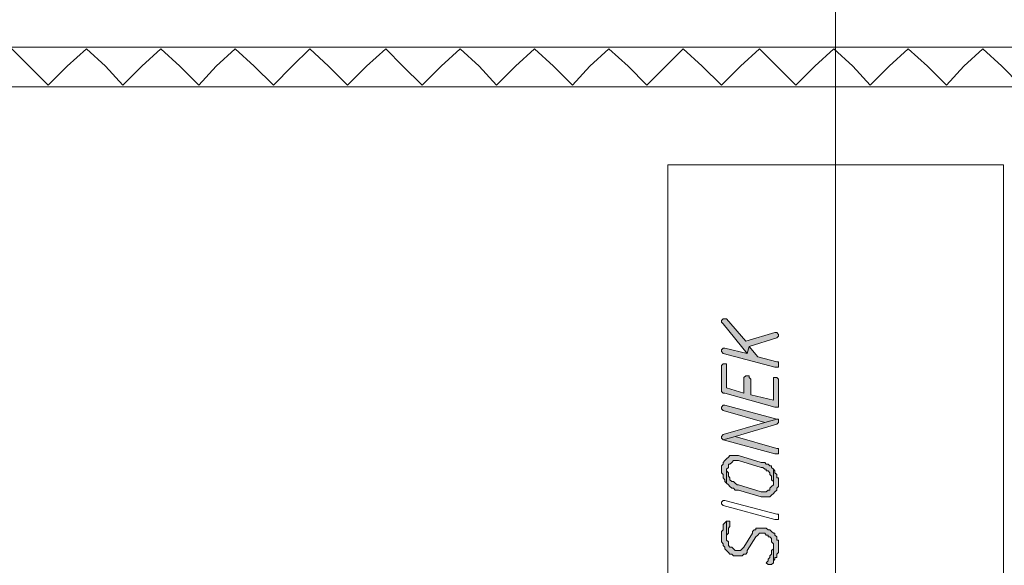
# Model space of a CAD drawing. Header units: inches. Extents: x 1504 to 12593, y -807 to 3183.
# Tile 19 of 256: x 3208 to 3449, y -443 to -310. Entities that reach past the tile are written whole.
import ezdxf

# ---------------------------------------------------------------- set-up
doc = ezdxf.new("R2010")
doc.units = ezdxf.units.IN
doc.header["$MEASUREMENT"] = 0
for name, color, linetype in [('at_Entity', 7, 'Continuous'), ('at_Rect', 7, 'Continuous'), ('at_Solid', 7, 'Continuous')]:
    doc.layers.add(name, color=color, linetype=linetype)

msp = doc.modelspace()

# ---------------------------------------------------------------- hatches: boundary and pattern name
at = {"layer": 'at_Solid', "lineweight": 15}
for points in [[(3379.77, -383.8), (3380.16, -384.22), (3386.07, -391.4), (3386.52, -389.71), (3393.27, -387.6), (3393.66, -387.18), (3393.66, -386.76), (3393.27, -386.33), (3392.82, -386.33), (3385.68, -388.45), (3381, -382.95), (3380.16, -382.95), (3379.77, -383.38)], [(3379.77, -390.98), (3380.16, -391.4), (3392.82, -394.78), (3393.66, -394.78), (3393.66, -393.94), (3393.66, -393.51), (3393.27, -393.51), (3388.64, -392.25), (3386.52, -389.71), (3386.07, -391.4), (3380.61, -390.13), (3380.16, -390.13), (3379.77, -390.56)], [(3379.77, -394.78), (3379.77, -400.27), (3379.77, -400.69), (3380.16, -401.12), (3380.61, -401.12), (3392.82, -404.5), (3393.66, -404.5), (3393.66, -397.74), (3393.27, -397.31), (3392.43, -397.31), (3392.43, -402.81), (3386.91, -401.54), (3386.91, -397.74), (3386.52, -397.31), (3386.52, -396.89), (3385.68, -396.89), (3385.24, -397.31), (3385.24, -401.12), (3381, -399.85), (3381, -393.94), (3380.16, -393.94), (3379.77, -394.36)], [(3379.77, -404.92), (3380.16, -405.34), (3390.31, -408.3), (3393.27, -407.45), (3380.61, -404.07), (3380.16, -404.07), (3379.77, -404.5)], [(3379.77, -412.1), (3380.16, -412.52), (3383.12, -411.68), (3393.27, -408.72), (3393.66, -408.3), (3393.66, -407.87), (3393.66, -407.45), (3393.27, -407.45), (3390.31, -408.3), (3380.16, -411.25), (3379.77, -411.68)], [(3380.16, -412.52), (3392.82, -415.9), (3393.66, -415.9), (3393.66, -415.06), (3393.66, -414.63), (3393.27, -414.63), (3383.12, -411.68)], [(3379.77, -419.7), (3379.77, -420.55), (3380.16, -420.97), (3380.16, -421.81), (3380.61, -422.24), (3380.61, -422.66), (3381, -423.08), (3381, -419.7), (3381.44, -419.28), (3381.44, -418.43), (3381.83, -418.43), (3382.28, -418.01), (3382.73, -417.59), (3383.95, -417.59), (3389.48, -419.28), (3389.87, -419.28), (3390.31, -419.7), (3390.7, -419.7), (3390.7, -420.12), (3391.15, -420.12), (3391.6, -420.55), (3391.6, -420.97), (3391.99, -421.39), (3391.99, -422.24), (3392.43, -422.66), (3392.43, -423.08), (3392.43, -419.7), (3391.99, -419.28), (3391.99, -418.86), (3391.6, -418.86), (3391.15, -418.43), (3390.7, -418.43), (3390.31, -418.01), (3389.48, -418.01), (3383.95, -416.32), (3381.83, -416.32), (3381.44, -416.75), (3381, -417.17), (3380.61, -417.59), (3380.16, -418.01), (3380.16, -418.43), (3379.77, -418.86), (3379.77, -419.28)], [(3381, -423.08), (3381.44, -423.5), (3381.83, -423.93), (3382.28, -424.35), (3382.73, -424.35), (3383.12, -424.77), (3383.95, -424.77), (3389.48, -426.46), (3391.6, -426.46), (3391.99, -426.04), (3392.43, -425.62), (3392.82, -425.19), (3393.27, -424.77), (3393.27, -424.35), (3393.66, -423.93), (3393.66, -423.08), (3393.66, -421.81), (3393.27, -421.81), (3393.27, -420.97), (3392.82, -420.55), (3392.82, -420.12), (3392.43, -419.7), (3392.43, -423.08), (3392.43, -423.5), (3391.99, -423.93), (3391.6, -424.35), (3391.6, -424.77), (3391.15, -424.77), (3390.7, -425.19), (3389.48, -425.19), (3383.95, -423.5), (3383.56, -423.5), (3383.12, -423.08), (3382.73, -422.66), (3382.28, -422.66), (3381.83, -422.24), (3381.83, -421.81), (3381.44, -421.39), (3381.44, -420.55), (3381, -420.12), (3381, -419.7)], [(3379.77, -436.18), (3379.77, -437.44), (3380.16, -437.87), (3380.16, -438.29), (3380.61, -438.71), (3380.61, -439.13), (3381, -439.56), (3381.44, -439.98), (3381.83, -440.4), (3382.28, -440.4), (3382.73, -440.82), (3384.79, -440.82), (3385.24, -440.4), (3385.68, -440.4), (3386.07, -439.98), (3386.07, -439.56), (3388.19, -436.18), (3388.64, -435.75), (3389.03, -435.33), (3390.31, -435.33), (3390.7, -435.75), (3391.15, -435.75), (3391.15, -436.18), (3391.6, -436.18), (3391.99, -436.6), (3391.99, -437.44), (3392.43, -437.87), (3392.43, -442.51), (3392.43, -442.09), (3392.82, -441.67), (3392.82, -441.24), (3393.27, -441.24), (3393.27, -440.4), (3393.66, -439.98), (3393.66, -437.02), (3393.27, -437.02), (3393.27, -436.18), (3392.82, -435.75), (3392.82, -435.33), (3392.43, -435.33), (3391.99, -434.91), (3391.6, -434.49), (3391.15, -434.49), (3390.7, -434.06), (3388.19, -434.06), (3388.19, -434.49), (3387.75, -434.49), (3387.36, -434.91), (3387.36, -435.33), (3385.24, -438.71), (3384.79, -439.13), (3384.4, -439.56), (3383.12, -439.56), (3382.73, -439.13), (3382.28, -438.71), (3381.83, -438.71), (3381.44, -438.29), (3381.44, -437.44), (3381, -437.02), (3381, -432.38), (3380.61, -432.8), (3380.16, -433.22), (3380.16, -434.49), (3379.77, -434.91), (3379.77, -435.75)], [(3381, -432.38), (3381, -436.6), (3381, -435.75), (3381.44, -435.33), (3381.44, -434.06), (3381.83, -433.64), (3381.83, -433.22), (3381.83, -432.38), (3381.44, -432.38)], [(3390.7, -442.51), (3391.15, -442.93), (3391.99, -442.93), (3392.43, -442.51), (3392.43, -438.29), (3392.43, -439.13), (3391.99, -439.56), (3391.99, -440.4), (3391.6, -440.82), (3391.6, -441.24), (3391.15, -441.67), (3391.15, -442.09)]]:
    msp.add_hatch(color=7, dxfattribs=at).paths.add_polyline_path(points)

# ---------------------------------------------------------------- linework, layer by layer
at = {"layer": 'at_Entity', "color": 7, "lineweight": 15}
for p, q in [((3407.61, -591.62), (3407.61, -235.53)), ((3533.07, -316.64), (3032.1, -316.64)), ((3206.55, -317.06), (3210.79, -321.28)), ((3220.05, -321.28), (3224.74, -317.06)), ((3224.74, -317.06), (3229.37, -321.28)), ((3238.24, -321.28), (3242.87, -317.06)), ((3242.87, -317.06), (3247.55, -321.28)), ((3256.42, -321.28), (3261.05, -317.06)), ((3261.05, -317.06), (3265.69, -321.28)), ((3275, -321.28), (3279.24, -317.06)), ((3279.24, -317.06), (3283.87, -321.28)), ((3293.13, -321.28), (3297.82, -317.06)), ((3297.82, -317.06), (3302, -321.28)), ((3311.32, -321.28), (3315.95, -317.06)), ((3315.95, -317.06), (3320.64, -321.28)), ((3329.51, -321.28), (3334.14, -317.06)), ((3334.14, -317.06), (3338.77, -321.28)), ((3347.64, -321.28), (3352.27, -317.06)), ((3352.27, -317.06), (3356.95, -321.28)), ((3366.21, -321.28), (3370.45, -317.06)), ((3370.45, -317.06), (3375.08, -321.28)), ((3384.4, -321.28), (3389.03, -317.06)), ((3389.03, -317.06), (3393.27, -321.28)), ((3402.53, -321.28), (3407.22, -317.06)), ((3407.22, -317.06), (3411.85, -321.28)), ((3420.72, -321.28), (3425.35, -317.06)), ((3425.35, -317.06), (3430.03, -321.28)), ((3438.91, -321.28), (3443.54, -317.06)), ((3443.54, -317.06), (3448.17, -321.28)), ((3215.42, -325.93), (3210.79, -321.28)), ((3220.05, -321.28), (3215.42, -325.93)), ((3233.61, -325.93), (3229.37, -321.28)), ((3238.24, -321.28), (3233.61, -325.93)), ((3252.18, -325.93), (3247.55, -321.28)), ((3256.42, -321.28), (3252.18, -325.93)), ((3270.37, -325.93), (3265.69, -321.28)), ((3275, -321.28), (3270.37, -325.93)), ((3288.5, -325.93), (3283.87, -321.28)), ((3293.13, -321.28), (3288.5, -325.93)), ((3306.69, -325.93), (3302, -321.28)), ((3311.32, -321.28), (3306.69, -325.93)), ((3324.82, -325.93), (3320.64, -321.28)), ((3329.51, -321.28), (3324.82, -325.93)), ((3343.4, -325.93), (3338.77, -321.28)), ((3347.64, -321.28), (3343.4, -325.93)), ((3361.58, -325.93), (3356.95, -321.28)), ((3366.21, -321.28), (3361.58, -325.93)), ((3379.77, -325.93), (3375.08, -321.28)), ((3384.4, -321.28), (3379.77, -325.93)), ((3397.9, -325.93), (3393.27, -321.28)), ((3402.53, -321.28), (3397.9, -325.93)), ((3416.09, -325.93), (3411.85, -321.28)), ((3420.72, -321.28), (3416.09, -325.93)), ((3434.67, -325.93), (3430.03, -321.28)), ((3438.91, -321.28), (3434.67, -325.93)), ((3452.8, -325.93), (3448.17, -321.28)), ((3533.07, -326.35), (2875.4, -326.35)), ((3380.16, -382.95), (3379.77, -383.38)), ((3379.77, -383.38), (3379.77, -383.8)), ((3379.77, -383.8), (3379.77, -383.8)), ((3379.77, -383.8), (3380.16, -384.22)), ((3381, -382.95), (3380.16, -382.95)), ((3380.16, -384.22), (3386.07, -391.4)), ((3385.68, -388.45), (3381, -382.95)), ((3392.82, -386.33), (3385.68, -388.45)), ((3393.27, -386.33), (3392.82, -386.33)), ((3393.66, -386.76), (3393.27, -386.33)), ((3393.66, -387.18), (3393.66, -386.76)), ((3393.66, -386.76), (3393.66, -386.76)), ((3386.52, -389.71), (3393.27, -387.6)), ((3393.27, -387.6), (3393.66, -387.18)), ((3393.27, -387.6), (3393.27, -387.6)), ((3380.16, -390.13), (3379.77, -390.56)), ((3379.77, -390.56), (3379.77, -390.98)), ((3379.77, -390.98), (3379.77, -390.98)), ((3379.77, -390.98), (3380.16, -391.4)), ((3380.61, -390.13), (3380.16, -390.13)), ((3380.16, -391.4), (3380.16, -391.4)), ((3380.16, -391.4), (3392.82, -394.78)), ((3386.07, -391.4), (3380.61, -390.13)), ((3386.07, -391.4), (3386.52, -389.71)), ((3386.52, -389.71), (3386.07, -391.4)), ((3388.64, -392.25), (3386.52, -389.71)), ((3380.16, -393.94), (3379.77, -394.36)), ((3381, -393.94), (3380.16, -393.94)), ((3381, -399.85), (3381, -393.94)), ((3393.27, -393.51), (3388.64, -392.25)), ((3393.66, -393.51), (3393.27, -393.51)), ((3393.66, -393.94), (3393.66, -393.51)), ((3393.66, -394.78), (3393.66, -393.94)), ((3379.77, -394.36), (3379.77, -394.78)), ((3379.77, -394.78), (3379.77, -400.27)), ((3392.82, -394.78), (3393.66, -394.78)), ((3385.68, -396.89), (3385.24, -397.31)), ((3385.24, -397.31), (3385.24, -401.12)), ((3386.52, -396.89), (3385.68, -396.89)), ((3386.52, -397.31), (3386.52, -396.89)), ((3386.91, -397.74), (3386.52, -397.31)), ((3386.91, -401.54), (3386.91, -397.74)), ((3393.27, -397.31), (3392.43, -397.31)), ((3392.43, -397.31), (3392.43, -402.81)), ((3393.66, -397.74), (3393.27, -397.31)), ((3393.66, -404.5), (3393.66, -397.74)), ((3379.77, -400.27), (3379.77, -400.69)), ((3379.77, -400.69), (3380.16, -401.12)), ((3380.16, -401.12), (3380.61, -401.12)), ((3380.61, -401.12), (3392.82, -404.5)), ((3385.24, -401.12), (3381, -399.85)), ((3392.43, -402.81), (3386.91, -401.54)), ((3380.16, -404.07), (3379.77, -404.5)), ((3379.77, -404.5), (3379.77, -404.92)), ((3379.77, -404.92), (3379.77, -404.92)), ((3379.77, -404.92), (3380.16, -405.34)), ((3380.61, -404.07), (3380.16, -404.07)), ((3380.16, -405.34), (3380.16, -405.34)), ((3380.16, -405.34), (3390.31, -408.3)), ((3393.27, -407.45), (3380.61, -404.07)), ((3392.82, -404.5), (3393.66, -404.5)), ((3390.31, -408.3), (3380.16, -411.25)), ((3390.31, -408.3), (3393.27, -407.45)), ((3393.27, -407.45), (3390.31, -408.3)), ((3393.66, -407.45), (3393.27, -407.45)), ((3393.27, -408.72), (3393.66, -408.3)), ((3393.66, -407.87), (3393.66, -407.45)), ((3393.66, -408.3), (3393.66, -407.87)), ((3383.12, -411.68), (3393.27, -408.72)), ((3393.27, -408.72), (3393.27, -408.72)), ((3380.16, -411.25), (3379.77, -411.68)), ((3379.77, -411.68), (3379.77, -412.1)), ((3379.77, -412.1), (3379.77, -412.1)), ((3379.77, -412.1), (3380.16, -412.52)), ((3380.16, -411.25), (3380.16, -411.25)), ((3383.12, -411.68), (3380.16, -412.52)), ((3380.16, -412.52), (3383.12, -411.68)), ((3380.16, -412.52), (3392.82, -415.9)), ((3380.16, -412.52), (3380.16, -412.52)), ((3393.27, -414.63), (3383.12, -411.68)), ((3393.66, -414.63), (3393.27, -414.63)), ((3393.66, -415.06), (3393.66, -414.63)), ((3393.66, -415.9), (3393.66, -415.06)), ((3380.61, -417.59), (3380.16, -418.01)), ((3380.16, -418.01), (3380.16, -418.43)), ((3381, -417.17), (3380.61, -417.59)), ((3380.61, -417.59), (3380.61, -417.59)), ((3381.44, -416.75), (3381, -417.17)), ((3381.83, -416.32), (3381.44, -416.75)), ((3381.44, -416.75), (3381.44, -416.75)), ((3383.95, -416.32), (3381.83, -416.32)), ((3381.83, -418.43), (3382.28, -418.01)), ((3382.28, -418.01), (3382.73, -417.59)), ((3382.28, -418.01), (3382.28, -418.01)), ((3382.73, -417.59), (3383.95, -417.59)), ((3389.48, -418.01), (3383.95, -416.32)), ((3383.95, -417.59), (3389.48, -419.28)), ((3390.31, -418.01), (3389.48, -418.01)), ((3390.7, -418.43), (3390.31, -418.01)), ((3392.82, -415.9), (3393.66, -415.9)), ((3380.16, -418.43), (3379.77, -418.86)), ((3379.77, -418.86), (3379.77, -419.28)), ((3379.77, -419.28), (3379.77, -419.7)), ((3379.77, -419.7), (3379.77, -420.55)), ((3379.77, -420.55), (3380.16, -420.97)), ((3381, -419.7), (3381.44, -419.28)), ((3381, -420.12), (3381, -419.7)), ((3381, -419.7), (3381, -423.08)), ((3381, -423.08), (3381, -419.7)), ((3381, -419.7), (3381, -419.7)), ((3381.44, -420.55), (3381, -420.12)), ((3381.44, -419.28), (3381.44, -418.43)), ((3381.44, -418.43), (3381.83, -418.43)), ((3381.44, -421.39), (3381.44, -420.55)), ((3389.48, -419.28), (3389.87, -419.28)), ((3389.87, -419.28), (3390.31, -419.7)), ((3390.31, -419.7), (3390.7, -419.7)), ((3391.15, -418.43), (3390.7, -418.43)), ((3390.7, -419.7), (3390.7, -420.12)), ((3390.7, -420.12), (3391.15, -420.12)), ((3391.6, -418.86), (3391.15, -418.43)), ((3391.15, -420.12), (3391.6, -420.55)), ((3391.99, -418.86), (3391.6, -418.86)), ((3391.6, -420.55), (3391.6, -420.97)), ((3391.99, -419.28), (3391.99, -418.86)), ((3392.43, -419.7), (3391.99, -419.28)), ((3392.82, -420.12), (3392.43, -419.7)), ((3392.43, -419.7), (3392.43, -423.08)), ((3392.43, -423.08), (3392.43, -419.7)), ((3392.82, -420.55), (3392.82, -420.12)), ((3393.27, -420.97), (3392.82, -420.55)), ((3380.16, -420.97), (3380.16, -421.81)), ((3380.16, -421.81), (3380.61, -422.24)), ((3380.61, -422.24), (3380.61, -422.66)), ((3380.61, -422.66), (3381, -423.08)), ((3381.83, -421.81), (3381.44, -421.39)), ((3381.83, -422.24), (3381.83, -421.81)), ((3382.28, -422.66), (3381.83, -422.24)), ((3382.73, -422.66), (3382.28, -422.66)), ((3383.12, -423.08), (3382.73, -422.66)), ((3391.6, -420.97), (3391.99, -421.39)), ((3391.99, -421.39), (3391.99, -422.24)), ((3391.99, -422.24), (3392.43, -422.66)), ((3392.43, -422.66), (3392.43, -423.08)), ((3393.27, -421.81), (3393.27, -420.97)), ((3393.66, -421.81), (3393.27, -421.81)), ((3393.66, -423.08), (3393.66, -421.81)), ((3381, -423.08), (3381.44, -423.5)), ((3381.44, -423.5), (3381.83, -423.93)), ((3381.83, -423.93), (3381.83, -423.93)), ((3381.83, -423.93), (3382.28, -424.35)), ((3382.28, -424.35), (3382.73, -424.35)), ((3382.73, -424.35), (3383.12, -424.77)), ((3383.56, -423.5), (3383.12, -423.08)), ((3383.12, -423.08), (3383.12, -423.08)), ((3383.12, -424.77), (3383.95, -424.77)), ((3383.95, -423.5), (3383.56, -423.5)), ((3389.48, -425.19), (3383.95, -423.5)), ((3383.95, -424.77), (3389.48, -426.46)), ((3390.7, -425.19), (3389.48, -425.19)), ((3391.15, -424.77), (3390.7, -425.19)), ((3391.6, -424.77), (3391.15, -424.77)), ((3391.99, -423.93), (3391.6, -424.35)), ((3391.6, -424.35), (3391.6, -424.77)), ((3392.43, -423.5), (3391.99, -423.93)), ((3391.99, -423.93), (3391.99, -423.93)), ((3392.43, -423.08), (3392.43, -423.5)), ((3392.43, -425.62), (3392.82, -425.19)), ((3392.82, -425.19), (3393.27, -424.77)), ((3393.27, -424.35), (3393.66, -423.93)), ((3393.27, -424.77), (3393.27, -424.35)), ((3393.66, -423.93), (3393.66, -423.08)), ((3379.77, -427.73), (3380.16, -427.31)), ((3379.77, -428.15), (3379.77, -427.73)), ((3380.16, -427.31), (3380.61, -427.31)), ((3380.61, -427.31), (3393.27, -430.68)), ((3380.61, -427.31), (3380.61, -427.31)), ((3389.48, -426.46), (3391.6, -426.46)), ((3391.6, -426.46), (3391.99, -426.04)), ((3391.99, -426.04), (3392.43, -425.62)), ((3391.99, -426.04), (3391.99, -426.04)), ((3392.43, -425.62), (3392.43, -425.62)), ((3380.16, -428.57), (3379.77, -428.15)), ((3392.82, -431.95), (3380.16, -428.57)), ((3380.16, -428.57), (3380.16, -428.57)), ((3381, -432.38), (3380.61, -432.8)), ((3381, -432.38), (3381, -436.6)), ((3381.44, -432.38), (3381, -432.38)), ((3381, -437.02), (3381, -432.38)), ((3381, -432.38), (3381, -432.38)), ((3381.83, -432.38), (3381.44, -432.38)), ((3381.83, -433.22), (3381.83, -432.38)), ((3393.66, -431.95), (3392.82, -431.95)), ((3393.27, -430.68), (3393.66, -430.68)), ((3393.66, -430.68), (3393.66, -431.11)), ((3393.66, -431.11), (3393.66, -431.95)), ((3380.16, -434.49), (3379.77, -434.91)), ((3379.77, -434.91), (3379.77, -435.75)), ((3380.61, -432.8), (3380.16, -433.22)), ((3380.16, -433.22), (3380.16, -434.49)), ((3380.61, -432.8), (3380.61, -432.8)), ((3381.44, -434.06), (3381.83, -433.64)), ((3381.44, -435.33), (3381.44, -434.06)), ((3381.83, -433.64), (3381.83, -433.22)), ((3387.75, -434.49), (3387.36, -434.91)), ((3387.36, -434.91), (3387.36, -435.33)), ((3388.19, -434.49), (3387.75, -434.49)), ((3390.7, -434.06), (3388.19, -434.06)), ((3388.19, -434.06), (3388.19, -434.49)), ((3391.15, -434.49), (3390.7, -434.06)), ((3391.6, -434.49), (3391.15, -434.49)), ((3391.99, -434.91), (3391.6, -434.49)), ((3392.43, -435.33), (3391.99, -434.91)), ((3391.99, -434.91), (3391.99, -434.91)), ((3379.77, -435.75), (3379.77, -436.18)), ((3379.77, -436.18), (3379.77, -437.44)), ((3379.77, -437.44), (3380.16, -437.87)), ((3381, -435.75), (3381.44, -435.33)), ((3381, -436.6), (3381, -435.75)), ((3381.44, -437.44), (3381, -437.02)), ((3381.44, -438.29), (3381.44, -437.44)), ((3387.36, -435.33), (3385.24, -438.71)), ((3386.07, -439.56), (3388.19, -436.18)), ((3388.19, -436.18), (3388.64, -435.75)), ((3388.64, -435.75), (3389.03, -435.33)), ((3388.64, -435.75), (3388.64, -435.75)), ((3389.03, -435.33), (3390.31, -435.33)), ((3390.31, -435.33), (3390.7, -435.75)), ((3390.7, -435.75), (3391.15, -435.75)), ((3391.15, -435.75), (3391.15, -436.18)), ((3391.15, -436.18), (3391.6, -436.18)), ((3391.6, -436.18), (3391.99, -436.6)), ((3391.99, -436.6), (3391.99, -437.44)), ((3391.99, -437.44), (3392.43, -437.87)), ((3392.82, -435.33), (3392.43, -435.33)), ((3392.82, -435.75), (3392.82, -435.33)), ((3393.27, -436.18), (3392.82, -435.75)), ((3393.27, -437.02), (3393.27, -436.18)), ((3393.66, -437.02), (3393.27, -437.02)), ((3393.66, -439.98), (3393.66, -437.02)), ((3380.16, -437.87), (3380.16, -438.29)), ((3380.16, -438.29), (3380.16, -438.29)), ((3380.16, -438.29), (3380.61, -438.71)), ((3380.61, -438.71), (3380.61, -439.13)), ((3380.61, -439.13), (3381, -439.56)), ((3381, -439.56), (3381, -439.56)), ((3381, -439.56), (3381.44, -439.98)), ((3381.83, -438.71), (3381.44, -438.29)), ((3382.28, -438.71), (3381.83, -438.71)), ((3382.73, -439.13), (3382.28, -438.71)), ((3383.12, -439.56), (3382.73, -439.13)), ((3382.73, -439.13), (3382.73, -439.13)), ((3384.4, -439.56), (3383.12, -439.56)), ((3384.79, -439.13), (3384.4, -439.56)), ((3385.24, -438.71), (3384.79, -439.13)), ((3384.79, -439.13), (3384.79, -439.13)), ((3386.07, -439.98), (3386.07, -439.56)), ((3392.43, -439.13), (3391.99, -439.56)), ((3391.99, -439.56), (3391.99, -440.4)), ((3392.43, -437.87), (3392.43, -442.51)), ((3392.43, -442.51), (3392.43, -438.29)), ((3392.43, -438.29), (3392.43, -439.13)), ((3381.44, -439.98), (3381.44, -439.98)), ((3381.44, -439.98), (3381.83, -440.4)), ((3381.83, -440.4), (3382.28, -440.4)), ((3382.28, -440.4), (3382.73, -440.82)), ((3382.73, -440.82), (3384.79, -440.82)), ((3384.79, -440.82), (3385.24, -440.4)), ((3385.24, -440.4), (3385.68, -440.4)), ((3385.68, -440.4), (3386.07, -439.98)), ((3391.15, -442.09), (3390.7, -442.51)), ((3391.6, -441.24), (3391.15, -441.67)), ((3391.15, -441.67), (3391.15, -442.09)), ((3391.15, -442.09), (3391.15, -442.09)), ((3391.99, -440.4), (3391.6, -440.82)), ((3391.6, -440.82), (3391.6, -441.24)), ((3392.43, -442.09), (3392.82, -441.67)), ((3392.43, -442.51), (3392.43, -442.09)), ((3392.82, -441.67), (3392.82, -441.24)), ((3392.82, -441.24), (3393.27, -441.24)), ((3393.27, -440.4), (3393.66, -439.98)), ((3393.27, -441.24), (3393.27, -440.4)), ((3390.7, -442.51), (3390.7, -442.51)), ((3390.7, -442.51), (3391.15, -442.93)), ((3391.15, -442.93), (3391.99, -442.93)), ((3391.99, -442.93), (3392.43, -442.51))]:
    msp.add_line(p, q, dxfattribs=at)
at = {"layer": 'at_Rect', "color": 7, "lineweight": 15}
for p, q in [((3366.67, -345.36), (3448.61, -345.36)), ((3366.67, -345.36), (3366.67, -591.62)), ((3448.61, -591.62), (3448.61, -345.36))]:
    msp.add_line(p, q, dxfattribs=at)

doc.saveas('drawing.dxf')
